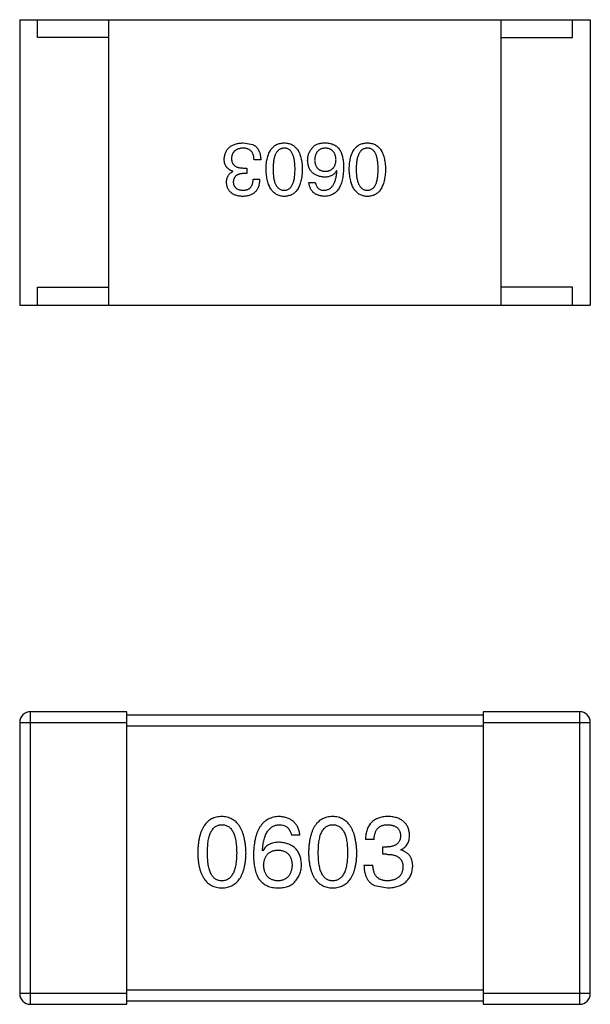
# Model space of a CAD drawing. Header units: inches. Extents: x -100 to 126, y -58 to 58.
# Tile 21 of 118: x 78.7 to 80.3, y -27.4 to -24.64. Entities that reach past the tile are written whole.
import ezdxf

# ---------------------------------------------------------------- set-up
doc = ezdxf.new("R2010")
doc.units = ezdxf.units.IN
doc.header["$LTSCALE"] = 1.21
doc.header["$MEASUREMENT"] = 0
doc.layers.get('0').update_dxf_attribs({"linetype": 'CONTINUOUS'})

msp = doc.modelspace()

# ---------------------------------------------------------------- linework, layer by layer
at = {"color": 7, "linetype": 'Continuous'}
for p, q in [((78.6989, -24.6393), (80.2989, -24.6393)), ((78.6989, -24.6393), (78.6989, -25.4393)), ((78.7489, -24.6893), (78.7489, -24.6393)), ((78.9489, -25.4393), (78.9489, -24.6393)), ((80.0489, -25.4393), (80.0489, -24.6393)), ((80.2489, -24.6893), (80.2489, -24.6393)), ((80.2989, -24.6393), (80.2989, -25.4393)), ((78.9489, -24.6893), (78.7489, -24.6893)), ((80.0489, -24.6893), (80.2489, -24.6893)), ((79.3258, -24.9845), (79.3528, -24.9894)), ((79.3749, -25.0321), (79.3561, -25.0321)), ((79.2971, -25.0648), (79.2971, -25.064)), ((79.3356, -25.0706), (79.3258, -25.0706)), ((79.3266, -25.055), (79.3356, -25.055)), ((79.3356, -25.055), (79.3356, -25.0706)), ((79.5884, -25.0632), (79.5876, -25.0624)), ((79.3536, -25.0862), (79.3717, -25.0862)), ((79.5097, -25.0952), (79.5278, -25.0952)), ((78.7489, -25.3893), (78.9489, -25.3893)), ((78.7489, -25.4393), (78.7489, -25.3893)), ((80.2489, -25.3893), (80.0489, -25.3893)), ((80.2489, -25.4393), (80.2489, -25.3893)), ((78.6989, -25.4393), (80.2989, -25.4393)), ((78.9991, -26.5785), (78.7291, -26.5785)), ((78.7291, -27.3985), (78.7291, -26.5785)), ((78.9991, -27.3985), (78.9991, -26.5785)), ((79.9991, -26.5885), (78.9991, -26.5885)), ((80.2691, -26.5785), (79.9991, -26.5785)), ((79.9991, -26.5785), (79.9991, -27.3985)), ((80.2691, -26.5785), (80.2691, -27.3985)), ((78.6991, -26.6085), (78.9991, -26.6085)), ((78.6991, -26.6085), (78.6991, -27.3685)), ((78.9991, -26.6185), (79.9991, -26.6185)), ((79.9991, -26.6085), (80.2991, -26.6085)), ((80.2991, -27.3685), (80.2991, -26.6085)), ((79.4847, -26.9247), (79.4607, -26.9247)), ((79.6928, -26.9367), (79.6688, -26.9367)), ((79.3809, -26.9684), (79.3798, -26.9673)), ((79.7169, -26.9575), (79.73, -26.9575)), ((79.7169, -26.9782), (79.7169, -26.9575)), ((79.7289, -26.9782), (79.7169, -26.9782)), ((79.7682, -26.9651), (79.7682, -26.9662)), ((79.6644, -27.0088), (79.6896, -27.0088)), ((79.6939, -27.0657), (79.73, -27.0722)), ((78.9991, -27.3685), (78.6991, -27.3685)), ((79.9991, -27.3585), (78.9991, -27.3585)), ((80.2991, -27.3685), (79.9991, -27.3685)), ((78.9991, -27.3885), (79.9991, -27.3885)), ((78.7291, -27.3985), (78.9991, -27.3985)), ((79.9991, -27.3985), (80.2691, -27.3985))]:
    msp.add_line(p, q, dxfattribs=at)
for centre, start, end in [((78.7291, -26.6085), 89.9999, 179.9999), ((80.2691, -26.6085), 359.9999, 89.9999), ((78.7291, -27.3685), 179.9999, 269.9999), ((80.2691, -27.3685), 269.9999, 359.9999)]:
    msp.add_arc(centre, 0.03, start, end, dxfattribs=at)
for points, knots in [([(79.2725, -25.0304), (79.2726, -25.0286), (79.2729, -25.0251), (79.2738, -25.0201), (79.275, -25.0154), (79.2766, -25.011), (79.2786, -25.0069), (79.2811, -25.0032), (79.2838, -24.9998), (79.287, -24.9967), (79.2905, -24.994), (79.2945, -24.9917), (79.2988, -24.9896), (79.3034, -24.9879), (79.3085, -24.9866), (79.3139, -24.9855), (79.3197, -24.9848), (79.3237, -24.9846), (79.3258, -24.9845)], [0, 0, 0, 0, 0.068236, 0.132937, 0.194125, 0.253174, 0.310181, 0.365986, 0.421096, 0.476216, 0.532352, 0.590232, 0.649824, 0.71274, 0.778406, 0.848058, 0.921922, 1, 1, 1, 1]), ([(79.3528, -24.9894), (79.3537, -24.9899), (79.3554, -24.9907), (79.3578, -24.9922), (79.3601, -24.9939), (79.3622, -24.9958), (79.3642, -24.9978), (79.366, -25), (79.3676, -25.0024), (79.369, -25.005), (79.3703, -25.0078), (79.3715, -25.0107), (79.3725, -25.0138), (79.3733, -25.0171), (79.3739, -25.0206), (79.3745, -25.0243), (79.3748, -25.0281), (79.3749, -25.0307), (79.3749, -25.0321)], [0, 0, 0, 0, 0.056906, 0.113264, 0.168825, 0.223843, 0.279195, 0.335267, 0.392098, 0.450414, 0.51054, 0.572219, 0.636652, 0.703156, 0.773102, 0.845505, 0.921063, 1, 1, 1, 1]), ([(79.3899, -25.0583), (79.39, -25.0553), (79.3902, -25.0496), (79.3909, -25.0413), (79.392, -25.0336), (79.3936, -25.0264), (79.3954, -25.0198), (79.3977, -25.0138), (79.4003, -25.0083), (79.4033, -25.0034), (79.4066, -24.999), (79.4104, -24.9952), (79.4145, -24.992), (79.419, -24.9893), (79.4239, -24.9873), (79.4292, -24.9857), (79.4348, -24.9848), (79.4387, -24.9846), (79.4407, -24.9845)], [0, 0, 0, 0, 0.08769, 0.170218, 0.24749, 0.319818, 0.387758, 0.451391, 0.511445, 0.568185, 0.622681, 0.67526, 0.726746, 0.778428, 0.830764, 0.884397, 0.940866, 1, 1, 1, 1]), ([(79.4407, -24.9845), (79.4427, -24.9846), (79.4466, -24.9848), (79.4522, -24.9857), (79.4574, -24.9873), (79.4623, -24.9893), (79.4669, -24.992), (79.471, -24.9952), (79.4748, -24.999), (79.4781, -25.0034), (79.4811, -25.0083), (79.4837, -25.0138), (79.486, -25.0198), (79.4878, -25.0264), (79.4893, -25.0336), (79.4904, -25.0413), (79.4912, -25.0496), (79.4914, -25.0553), (79.4915, -25.0583)], [0, 0, 0, 0, 0.059135, 0.115606, 0.169241, 0.221578, 0.273261, 0.324749, 0.377329, 0.431642, 0.488541, 0.548597, 0.612232, 0.680174, 0.752504, 0.829777, 0.912307, 1, 1, 1, 1]), ([(79.5064, -25.0337), (79.5065, -25.0319), (79.5066, -25.0285), (79.5073, -25.0234), (79.5084, -25.0185), (79.51, -25.0138), (79.5122, -25.0092), (79.5147, -25.0049), (79.5177, -25.0007), (79.52, -24.9981), (79.5212, -24.9968)], [0, 0, 0, 0, 0.12904, 0.253809, 0.377066, 0.499122, 0.621469, 0.744665, 0.870607, 1, 1, 1, 1]), ([(79.5212, -24.9968), (79.5221, -24.9958), (79.524, -24.9936), (79.5275, -24.991), (79.5314, -24.9888), (79.5358, -24.9871), (79.5407, -24.9857), (79.5461, -24.9849), (79.5519, -24.9844), (79.556, -24.9845), (79.5581, -24.9845)], [0, 0, 0, 0, 0.105033, 0.21147, 0.321511, 0.438526, 0.563605, 0.698055, 0.843218, 1, 1, 1, 1]), ([(79.5581, -24.9845), (79.5601, -24.9846), (79.5642, -24.9849), (79.57, -24.986), (79.5754, -24.9875), (79.5805, -24.9898), (79.5851, -24.9925), (79.5894, -24.9958), (79.5933, -24.9997), (79.5955, -25.0027), (79.5966, -25.0042)], [0, 0, 0, 0, 0.137449, 0.267856, 0.393219, 0.514735, 0.63397, 0.753734, 0.874967, 1, 1, 1, 1]), ([(79.623, -25.0583), (79.6231, -25.0553), (79.6233, -25.0496), (79.6241, -25.0413), (79.6252, -25.0336), (79.6267, -25.0264), (79.6286, -25.0198), (79.6308, -25.0138), (79.6334, -25.0083), (79.6364, -25.0034), (79.6398, -24.999), (79.6435, -24.9952), (79.6477, -24.992), (79.6522, -24.9893), (79.6571, -24.9873), (79.6623, -24.9857), (79.668, -24.9848), (79.6719, -24.9846), (79.6738, -24.9845)], [0, 0, 0, 0, 0.08769, 0.170218, 0.24749, 0.319818, 0.387758, 0.451391, 0.511445, 0.568185, 0.622681, 0.67526, 0.726746, 0.778428, 0.830764, 0.884397, 0.940866, 1, 1, 1, 1]), ([(79.6738, -24.9845), (79.6758, -24.9846), (79.6797, -24.9848), (79.6853, -24.9857), (79.6906, -24.9873), (79.6955, -24.9893), (79.7, -24.992), (79.7042, -24.9952), (79.7079, -24.999), (79.7112, -25.0034), (79.7143, -25.0083), (79.7169, -25.0138), (79.7191, -25.0198), (79.721, -25.0264), (79.7225, -25.0336), (79.7236, -25.0413), (79.7244, -25.0496), (79.7246, -25.0553), (79.7247, -25.0583)], [0, 0, 0, 0, 0.059135, 0.115606, 0.169241, 0.221578, 0.273261, 0.324749, 0.377329, 0.431642, 0.488541, 0.548597, 0.612232, 0.680174, 0.752504, 0.829777, 0.912307, 1, 1, 1, 1]), ([(79.3249, -24.9993), (79.3237, -24.9994), (79.3213, -24.9995), (79.3179, -25), (79.3146, -25.0007), (79.3116, -25.0016), (79.3088, -25.0027), (79.3062, -25.004), (79.3039, -25.0055), (79.3017, -25.0072), (79.2999, -25.0091), (79.2982, -25.0112), (79.2967, -25.0135), (79.2955, -25.016), (79.2945, -25.0187), (79.2938, -25.0216), (79.2932, -25.0247), (79.2931, -25.0269), (79.293, -25.028)], [0, 0, 0, 0, 0.076694, 0.149502, 0.218019, 0.283183, 0.345589, 0.405199, 0.462852, 0.519478, 0.575313, 0.630559, 0.687006, 0.744638, 0.804006, 0.866059, 0.931486, 1, 1, 1, 1]), ([(79.3561, -25.0321), (79.356, -25.0307), (79.3559, -25.0282), (79.3555, -25.0244), (79.3548, -25.021), (79.3539, -25.0178), (79.3528, -25.0148), (79.3514, -25.0121), (79.3498, -25.0096), (79.3479, -25.0074), (79.3459, -25.0055), (79.3436, -25.0038), (79.341, -25.0024), (79.3382, -25.0013), (79.3352, -25.0004), (79.332, -24.9997), (79.3285, -24.9993), (79.3262, -24.9993), (79.3249, -24.9993)], [0, 0, 0, 0, 0.07723, 0.149593, 0.217944, 0.282232, 0.34411, 0.402297, 0.458791, 0.513966, 0.568538, 0.623291, 0.679957, 0.737243, 0.798142, 0.86118, 0.928728, 1, 1, 1, 1]), ([(79.4407, -24.9993), (79.4394, -24.9994), (79.437, -24.9995), (79.4334, -25.0003), (79.4301, -25.0015), (79.427, -25.0032), (79.4242, -25.0053), (79.4216, -25.0079), (79.4193, -25.011), (79.4172, -25.0145), (79.4154, -25.0184), (79.4138, -25.0228), (79.4125, -25.0276), (79.4114, -25.0329), (79.4106, -25.0386), (79.41, -25.0448), (79.4096, -25.0514), (79.4096, -25.0559), (79.4095, -25.0583)], [0, 0, 0, 0, 0.050879, 0.099377, 0.146973, 0.193618, 0.240619, 0.289461, 0.34047, 0.395283, 0.453059, 0.515633, 0.582666, 0.655287, 0.732971, 0.815933, 0.905166, 1, 1, 1, 1]), ([(79.471, -25.0583), (79.471, -25.0559), (79.471, -25.0513), (79.4706, -25.0446), (79.47, -25.0384), (79.4692, -25.0326), (79.4681, -25.0273), (79.4669, -25.0224), (79.4653, -25.018), (79.4635, -25.0141), (79.4615, -25.0106), (79.4593, -25.0076), (79.4568, -25.005), (79.454, -25.0029), (79.451, -25.0012), (79.4478, -25.0001), (79.4443, -24.9994), (79.4419, -24.9993), (79.4407, -24.9993)], [0, 0, 0, 0, 0.096457, 0.187288, 0.27178, 0.350132, 0.423455, 0.491343, 0.554037, 0.612253, 0.666313, 0.717038, 0.764921, 0.811214, 0.856775, 0.902988, 0.950234, 1, 1, 1, 1]), ([(79.5548, -24.9993), (79.5537, -24.9994), (79.5516, -24.9996), (79.5485, -25.0001), (79.5456, -25.0009), (79.5429, -25.0019), (79.5404, -25.0032), (79.5381, -25.0047), (79.536, -25.0065), (79.5341, -25.0085), (79.5323, -25.0107), (79.5309, -25.0132), (79.5295, -25.0159), (79.5285, -25.0188), (79.5276, -25.022), (79.5269, -25.0254), (79.5264, -25.0291), (79.5262, -25.0316), (79.5261, -25.0329)], [0, 0, 0, 0, 0.066682, 0.130303, 0.190802, 0.248749, 0.30534, 0.361219, 0.415721, 0.471765, 0.528279, 0.586428, 0.64659, 0.710143, 0.776461, 0.846692, 0.921137, 1, 1, 1, 1]), ([(79.586, -25.0321), (79.5859, -25.0308), (79.5857, -25.0282), (79.5852, -25.0246), (79.5844, -25.0212), (79.5835, -25.0181), (79.5823, -25.0151), (79.5808, -25.0125), (79.5793, -25.01), (79.5774, -25.0079), (79.5753, -25.0059), (79.573, -25.0042), (79.5705, -25.0028), (79.5678, -25.0016), (79.5649, -25.0006), (79.5617, -24.9999), (79.5583, -24.9994), (79.556, -24.9993), (79.5548, -24.9993)], [0, 0, 0, 0, 0.076467, 0.148148, 0.216496, 0.280559, 0.342274, 0.401168, 0.458322, 0.514073, 0.569257, 0.62465, 0.68124, 0.739113, 0.799947, 0.862804, 0.929597, 1, 1, 1, 1]), ([(79.5966, -25.0042), (79.5975, -25.0058), (79.5992, -25.009), (79.6014, -25.0142), (79.6032, -25.0199), (79.6047, -25.026), (79.6059, -25.0326), (79.6067, -25.0397), (79.6072, -25.0472), (79.6072, -25.0524), (79.6073, -25.055)], [0, 0, 0, 0, 0.101889, 0.209155, 0.322694, 0.442863, 0.569758, 0.70479, 0.848502, 1, 1, 1, 1]), ([(79.6738, -24.9993), (79.6726, -24.9994), (79.6701, -24.9995), (79.6666, -25.0003), (79.6632, -25.0015), (79.6602, -25.0032), (79.6573, -25.0053), (79.6548, -25.0079), (79.6524, -25.011), (79.6504, -25.0145), (79.6485, -25.0184), (79.647, -25.0228), (79.6456, -25.0276), (79.6446, -25.0329), (79.6437, -25.0386), (79.6431, -25.0448), (79.6428, -25.0514), (79.6427, -25.0559), (79.6427, -25.0583)], [0, 0, 0, 0, 0.050879, 0.099377, 0.146973, 0.193618, 0.240619, 0.289461, 0.34047, 0.395283, 0.453059, 0.515633, 0.582666, 0.655287, 0.732971, 0.815933, 0.905166, 1, 1, 1, 1]), ([(79.7042, -25.0583), (79.7041, -25.0559), (79.7041, -25.0513), (79.7037, -25.0446), (79.7032, -25.0384), (79.7024, -25.0326), (79.7013, -25.0273), (79.7, -25.0224), (79.6985, -25.018), (79.6967, -25.0141), (79.6947, -25.0106), (79.6924, -25.0076), (79.6899, -25.005), (79.6872, -25.0029), (79.6842, -25.0012), (79.6809, -25.0001), (79.6775, -24.9994), (79.6751, -24.9993), (79.6738, -24.9993)], [0, 0, 0, 0, 0.096457, 0.187288, 0.27178, 0.350132, 0.423455, 0.491343, 0.554037, 0.612253, 0.666313, 0.717038, 0.764921, 0.811214, 0.856775, 0.902988, 0.950234, 1, 1, 1, 1]), ([(79.2971, -25.064), (79.2961, -25.0637), (79.2941, -25.0631), (79.2913, -25.062), (79.2887, -25.0606), (79.2863, -25.0592), (79.2841, -25.0576), (79.2821, -25.0559), (79.2802, -25.054), (79.2786, -25.052), (79.2772, -25.0498), (79.2759, -25.0474), (79.2748, -25.045), (79.274, -25.0423), (79.2733, -25.0396), (79.2729, -25.0366), (79.2725, -25.0336), (79.2725, -25.0315), (79.2725, -25.0304)], [0, 0, 0, 0, 0.069445, 0.136039, 0.200011, 0.261745, 0.322328, 0.381403, 0.438864, 0.496655, 0.554398, 0.612391, 0.672266, 0.733005, 0.79604, 0.861293, 0.928785, 1, 1, 1, 1]), ([(79.293, -25.028), (79.293, -25.0291), (79.293, -25.0312), (79.2934, -25.0343), (79.2941, -25.0371), (79.295, -25.0398), (79.2962, -25.0422), (79.2977, -25.0445), (79.2994, -25.0465), (79.3014, -25.0483), (79.3036, -25.0499), (79.3061, -25.0513), (79.3089, -25.0524), (79.3119, -25.0534), (79.3152, -25.0541), (79.3188, -25.0546), (79.3226, -25.055), (79.3252, -25.055), (79.3266, -25.055)], [0, 0, 0, 0, 0.066518, 0.129194, 0.188613, 0.245254, 0.300032, 0.353805, 0.407079, 0.461108, 0.516272, 0.574141, 0.634837, 0.699275, 0.767504, 0.840272, 0.917505, 1, 1, 1, 1]), ([(79.5532, -25.0804), (79.5513, -25.0803), (79.5478, -25.0799), (79.5426, -25.079), (79.5378, -25.0779), (79.5334, -25.0763), (79.5293, -25.0745), (79.5254, -25.0724), (79.522, -25.0699), (79.5189, -25.0672), (79.5161, -25.0641), (79.5137, -25.0606), (79.5116, -25.0569), (79.5099, -25.0529), (79.5085, -25.0485), (79.5075, -25.0439), (79.5067, -25.0389), (79.5065, -25.0355), (79.5064, -25.0337)], [0, 0, 0, 0, 0.074228, 0.144548, 0.211288, 0.274576, 0.335162, 0.393915, 0.450599, 0.506657, 0.562409, 0.618617, 0.676096, 0.735061, 0.79654, 0.860906, 0.928473, 1, 1, 1, 1]), ([(79.5261, -25.0329), (79.5262, -25.0341), (79.5264, -25.0365), (79.5269, -25.0399), (79.5276, -25.0432), (79.5285, -25.0462), (79.5297, -25.0489), (79.531, -25.0515), (79.5325, -25.0538), (79.5343, -25.0559), (79.5362, -25.0577), (79.5384, -25.0593), (79.5408, -25.0607), (79.5433, -25.0618), (79.5461, -25.0628), (79.5491, -25.0634), (79.5523, -25.0639), (79.5545, -25.064), (79.5556, -25.064)], [0, 0, 0, 0, 0.076288, 0.14871, 0.216387, 0.281386, 0.342528, 0.402111, 0.4591, 0.514852, 0.569974, 0.625644, 0.682226, 0.740156, 0.800362, 0.863471, 0.930116, 1, 1, 1, 1]), ([(79.5556, -25.064), (79.5568, -25.064), (79.5591, -25.0639), (79.5623, -25.0634), (79.5654, -25.0627), (79.5683, -25.0618), (79.5709, -25.0606), (79.5733, -25.0592), (79.5756, -25.0575), (79.5776, -25.0556), (79.5794, -25.0535), (79.581, -25.0512), (79.5823, -25.0486), (79.5835, -25.0457), (79.5844, -25.0426), (79.5852, -25.0393), (79.5857, -25.0358), (79.5859, -25.0333), (79.586, -25.0321)], [0, 0, 0, 0, 0.070453, 0.136523, 0.199866, 0.260392, 0.318446, 0.374657, 0.430182, 0.485556, 0.541071, 0.598396, 0.657208, 0.718642, 0.783247, 0.851631, 0.923928, 1, 1, 1, 1]), ([(79.279, -25.096), (79.2791, -25.0942), (79.2792, -25.0906), (79.28, -25.0855), (79.2815, -25.0809), (79.2834, -25.0767), (79.286, -25.073), (79.2891, -25.0697), (79.2928, -25.067), (79.2956, -25.0656), (79.2971, -25.0648)], [0, 0, 0, 0, 0.143686, 0.277942, 0.40333, 0.521785, 0.638573, 0.755208, 0.874773, 1, 1, 1, 1]), ([(79.3258, -25.0706), (79.3247, -25.0706), (79.3225, -25.0707), (79.3195, -25.0711), (79.3166, -25.0716), (79.3139, -25.0723), (79.3114, -25.0732), (79.3092, -25.0743), (79.3071, -25.0755), (79.3052, -25.0769), (79.3036, -25.0785), (79.3022, -25.0803), (79.3009, -25.0822), (79.2999, -25.0843), (79.299, -25.0865), (79.2984, -25.089), (79.2981, -25.0916), (79.2979, -25.0934), (79.2979, -25.0944)], [0, 0, 0, 0, 0.079415, 0.154091, 0.22508, 0.29186, 0.355026, 0.415127, 0.472418, 0.528511, 0.583551, 0.638361, 0.693547, 0.750023, 0.807857, 0.868401, 0.932259, 1, 1, 1, 1]), ([(79.4407, -25.1345), (79.4387, -25.1344), (79.4349, -25.1342), (79.4294, -25.1331), (79.4242, -25.1314), (79.4193, -25.1293), (79.4149, -25.1265), (79.4108, -25.1231), (79.407, -25.1191), (79.4037, -25.1146), (79.4007, -25.1095), (79.398, -25.1039), (79.3958, -25.0977), (79.3939, -25.0909), (79.3923, -25.0835), (79.3911, -25.0756), (79.3903, -25.0672), (79.39, -25.0613), (79.3899, -25.0583)], [0, 0, 0, 0, 0.057415, 0.112361, 0.16496, 0.216437, 0.267441, 0.318839, 0.371478, 0.426325, 0.483626, 0.544235, 0.608673, 0.677374, 0.750405, 0.828394, 0.911525, 1, 1, 1, 1]), ([(79.4095, -25.0583), (79.4096, -25.0607), (79.4096, -25.0653), (79.41, -25.072), (79.4106, -25.0782), (79.4114, -25.084), (79.4125, -25.0893), (79.4138, -25.0942), (79.4154, -25.0986), (79.4172, -25.1025), (79.4193, -25.106), (79.4216, -25.109), (79.4242, -25.1116), (79.427, -25.1137), (79.4301, -25.1153), (79.4334, -25.1165), (79.437, -25.1172), (79.4394, -25.1173), (79.4407, -25.1173)], [0, 0, 0, 0, 0.095719, 0.185854, 0.269738, 0.347952, 0.420315, 0.487894, 0.550245, 0.608186, 0.662454, 0.713283, 0.761375, 0.808209, 0.854301, 0.901312, 0.949396, 1, 1, 1, 1]), ([(79.4407, -25.1173), (79.4419, -25.1173), (79.4443, -25.1172), (79.4478, -25.1165), (79.451, -25.1153), (79.454, -25.1137), (79.4568, -25.1116), (79.4593, -25.109), (79.4615, -25.106), (79.4635, -25.1025), (79.4653, -25.0986), (79.4669, -25.0942), (79.4681, -25.0893), (79.4692, -25.084), (79.47, -25.0782), (79.4706, -25.072), (79.471, -25.0653), (79.471, -25.0607), (79.471, -25.0583)], [0, 0, 0, 0, 0.049764, 0.097007, 0.143217, 0.188577, 0.235116, 0.282997, 0.333719, 0.387776, 0.445989, 0.508679, 0.576563, 0.649481, 0.728235, 0.812722, 0.903548, 1, 1, 1, 1]), ([(79.4915, -25.0583), (79.4914, -25.0613), (79.4912, -25.0672), (79.4904, -25.0758), (79.4893, -25.0838), (79.4878, -25.0912), (79.486, -25.098), (79.4837, -25.1043), (79.4811, -25.1099), (79.4781, -25.115), (79.4748, -25.1196), (79.471, -25.1235), (79.4669, -25.1268), (79.4624, -25.1296), (79.4574, -25.1317), (79.4522, -25.1333), (79.4466, -25.1343), (79.4427, -25.1344), (79.4407, -25.1345)], [0, 0, 0, 0, 0.088823, 0.172287, 0.250296, 0.323438, 0.392244, 0.456221, 0.516635, 0.573871, 0.628, 0.680335, 0.731489, 0.782557, 0.834044, 0.886738, 0.942089, 1, 1, 1, 1]), ([(79.6073, -25.055), (79.6072, -25.0582), (79.607, -25.0643), (79.6061, -25.0731), (79.605, -25.0814), (79.6034, -25.089), (79.6014, -25.0961), (79.599, -25.1026), (79.5962, -25.1085), (79.593, -25.1138), (79.5895, -25.1185), (79.5855, -25.1226), (79.5811, -25.1262), (79.5763, -25.129), (79.571, -25.1313), (79.5654, -25.133), (79.5594, -25.1341), (79.5553, -25.1344), (79.5532, -25.1345)], [0, 0, 0, 0, 0.087517, 0.169686, 0.246944, 0.319347, 0.387088, 0.450961, 0.511075, 0.567974, 0.622351, 0.675039, 0.726853, 0.778688, 0.83093, 0.884738, 0.941043, 1, 1, 1, 1]), ([(79.5876, -25.0624), (79.5867, -25.0638), (79.585, -25.0666), (79.5819, -25.0704), (79.5782, -25.0735), (79.5741, -25.0761), (79.5695, -25.078), (79.5645, -25.0794), (79.559, -25.0803), (79.5551, -25.0804), (79.5532, -25.0804)], [0, 0, 0, 0, 0.122276, 0.239997, 0.35611, 0.473903, 0.59404, 0.720428, 0.855383, 1, 1, 1, 1]), ([(79.5532, -25.1173), (79.5545, -25.1172), (79.557, -25.117), (79.5607, -25.1161), (79.5642, -25.115), (79.5674, -25.1133), (79.5704, -25.1114), (79.5732, -25.109), (79.5757, -25.1061), (79.5781, -25.103), (79.5802, -25.0994), (79.582, -25.0954), (79.5836, -25.091), (79.5851, -25.0862), (79.5862, -25.081), (79.5872, -25.0754), (79.588, -25.0694), (79.5883, -25.0653), (79.5884, -25.0632)], [0, 0, 0, 0, 0.054741, 0.107075, 0.158339, 0.208382, 0.258772, 0.310045, 0.362765, 0.417822, 0.475982, 0.537466, 0.602901, 0.673037, 0.747247, 0.826291, 0.910782, 1, 1, 1, 1]), ([(79.6738, -25.1345), (79.6719, -25.1344), (79.6681, -25.1342), (79.6625, -25.1331), (79.6573, -25.1314), (79.6525, -25.1293), (79.648, -25.1265), (79.6439, -25.1231), (79.6402, -25.1191), (79.6368, -25.1146), (79.6338, -25.1095), (79.6312, -25.1039), (79.6289, -25.0977), (79.627, -25.0909), (79.6255, -25.0835), (79.6243, -25.0756), (79.6234, -25.0672), (79.6232, -25.0613), (79.623, -25.0583)], [0, 0, 0, 0, 0.057415, 0.112361, 0.16496, 0.216437, 0.267441, 0.318839, 0.371478, 0.426325, 0.483626, 0.544235, 0.608673, 0.677374, 0.750405, 0.828394, 0.911525, 1, 1, 1, 1]), ([(79.6427, -25.0583), (79.6427, -25.0607), (79.6428, -25.0653), (79.6431, -25.072), (79.6437, -25.0782), (79.6446, -25.084), (79.6457, -25.0893), (79.647, -25.0942), (79.6485, -25.0986), (79.6504, -25.1025), (79.6525, -25.106), (79.6548, -25.109), (79.6573, -25.1116), (79.6601, -25.1137), (79.6632, -25.1153), (79.6666, -25.1165), (79.6701, -25.1172), (79.6726, -25.1173), (79.6738, -25.1173)], [0, 0, 0, 0, 0.095719, 0.185854, 0.269738, 0.347952, 0.420315, 0.487894, 0.550245, 0.608186, 0.662454, 0.713283, 0.761375, 0.808209, 0.854301, 0.901312, 0.949396, 1, 1, 1, 1]), ([(79.6738, -25.1173), (79.6751, -25.1173), (79.6775, -25.1172), (79.6809, -25.1165), (79.6842, -25.1153), (79.6872, -25.1137), (79.6899, -25.1116), (79.6924, -25.109), (79.6947, -25.106), (79.6967, -25.1025), (79.6985, -25.0986), (79.7, -25.0942), (79.7013, -25.0893), (79.7024, -25.084), (79.7032, -25.0782), (79.7037, -25.072), (79.7041, -25.0653), (79.7041, -25.0607), (79.7042, -25.0583)], [0, 0, 0, 0, 0.049764, 0.097007, 0.143217, 0.188577, 0.235116, 0.282997, 0.333719, 0.387776, 0.445989, 0.508679, 0.576563, 0.649481, 0.728235, 0.812722, 0.903548, 1, 1, 1, 1]), ([(79.7247, -25.0583), (79.7246, -25.0613), (79.7244, -25.0672), (79.7236, -25.0758), (79.7225, -25.0838), (79.721, -25.0912), (79.7191, -25.098), (79.7169, -25.1043), (79.7143, -25.1099), (79.7113, -25.115), (79.7079, -25.1196), (79.7042, -25.1235), (79.7, -25.1268), (79.6955, -25.1296), (79.6906, -25.1317), (79.6853, -25.1333), (79.6797, -25.1343), (79.6758, -25.1344), (79.6738, -25.1345)], [0, 0, 0, 0, 0.088823, 0.172287, 0.250296, 0.323438, 0.392244, 0.456221, 0.516635, 0.573871, 0.628, 0.680335, 0.731489, 0.782557, 0.834044, 0.886738, 0.942089, 1, 1, 1, 1]), ([(79.3241, -25.1345), (79.3224, -25.1344), (79.319, -25.1343), (79.3142, -25.1336), (79.3096, -25.1328), (79.3054, -25.1315), (79.3014, -25.1301), (79.2978, -25.1284), (79.2945, -25.1264), (79.2915, -25.1241), (79.2888, -25.1216), (79.2865, -25.1187), (79.2844, -25.1156), (79.2827, -25.1122), (79.2813, -25.1086), (79.2802, -25.1046), (79.2794, -25.1004), (79.2792, -25.0975), (79.279, -25.096)], [0, 0, 0, 0, 0.077845, 0.151584, 0.221397, 0.287366, 0.350104, 0.410398, 0.467998, 0.524388, 0.579979, 0.635152, 0.690917, 0.747936, 0.806661, 0.867861, 0.932479, 1, 1, 1, 1]), ([(79.2979, -25.0944), (79.298, -25.0952), (79.2981, -25.097), (79.2986, -25.0995), (79.2993, -25.1019), (79.3001, -25.1041), (79.3012, -25.1061), (79.3024, -25.108), (79.3038, -25.1097), (79.3055, -25.1112), (79.3072, -25.1126), (79.3092, -25.1137), (79.3114, -25.1148), (79.3137, -25.1156), (79.3163, -25.1163), (79.319, -25.1168), (79.3219, -25.1172), (79.3239, -25.1173), (79.3249, -25.1173)], [0, 0, 0, 0, 0.067655, 0.132224, 0.194132, 0.253145, 0.309858, 0.366002, 0.421361, 0.47702, 0.532632, 0.590536, 0.65067, 0.713258, 0.779588, 0.848803, 0.921949, 1, 1, 1, 1]), ([(79.3717, -25.0862), (79.3716, -25.0881), (79.3715, -25.0918), (79.3708, -25.0972), (79.3698, -25.1023), (79.3685, -25.107), (79.3667, -25.1113), (79.3647, -25.1152), (79.3622, -25.1189), (79.3594, -25.1221), (79.3563, -25.1249), (79.3527, -25.1274), (79.3488, -25.1295), (79.3446, -25.1313), (79.34, -25.1327), (79.335, -25.1336), (79.3297, -25.1343), (79.326, -25.1345), (79.3241, -25.1345)], [0, 0, 0, 0, 0.074804, 0.144899, 0.211458, 0.274554, 0.334363, 0.392059, 0.448123, 0.503024, 0.558154, 0.613471, 0.670844, 0.729926, 0.792003, 0.857405, 0.926768, 1, 1, 1, 1]), ([(79.3249, -25.1173), (79.3261, -25.1173), (79.3283, -25.1172), (79.3314, -25.1169), (79.3344, -25.1163), (79.3372, -25.1154), (79.3397, -25.1143), (79.342, -25.113), (79.3442, -25.1114), (79.3461, -25.1095), (79.3478, -25.1075), (79.3492, -25.1051), (79.3505, -25.1026), (79.3516, -25.0998), (79.3525, -25.0967), (79.353, -25.0934), (79.3535, -25.0899), (79.3536, -25.0874), (79.3536, -25.0862)], [0, 0, 0, 0, 0.069877, 0.136363, 0.198671, 0.257968, 0.315462, 0.370709, 0.425568, 0.479847, 0.535753, 0.592303, 0.651386, 0.713311, 0.778642, 0.84836, 0.921866, 1, 1, 1, 1]), ([(79.5532, -25.1345), (79.5516, -25.1344), (79.5485, -25.1341), (79.544, -25.1334), (79.5397, -25.1325), (79.5357, -25.1312), (79.532, -25.1297), (79.5286, -25.1279), (79.5255, -25.1258), (79.5226, -25.1235), (79.52, -25.1209), (79.5177, -25.118), (79.5157, -25.1149), (79.5139, -25.1115), (79.5124, -25.1078), (79.5112, -25.1038), (79.5103, -25.0996), (79.5099, -25.0967), (79.5097, -25.0952)], [0, 0, 0, 0, 0.073784, 0.144317, 0.211047, 0.274818, 0.336501, 0.395724, 0.453465, 0.510016, 0.566585, 0.622844, 0.680328, 0.739335, 0.800408, 0.863904, 0.93053, 1, 1, 1, 1]), ([(79.5278, -25.0952), (79.5281, -25.0969), (79.5289, -25.1002), (79.5307, -25.1048), (79.5331, -25.1087), (79.536, -25.1119), (79.5396, -25.1143), (79.5436, -25.1161), (79.5482, -25.1172), (79.5515, -25.1173), (79.5532, -25.1173)], [0, 0, 0, 0, 0.1439, 0.274233, 0.394478, 0.509388, 0.621911, 0.738504, 0.863414, 1, 1, 1, 1]), ([(79.2659, -26.8722), (79.2632, -26.8723), (79.258, -26.8726), (79.2505, -26.8739), (79.2435, -26.876), (79.237, -26.8788), (79.231, -26.8825), (79.2255, -26.887), (79.2204, -26.8922), (79.216, -26.8982), (79.212, -26.905), (79.2085, -26.9126), (79.2055, -26.9209), (79.203, -26.93), (79.201, -26.9398), (79.1995, -26.9505), (79.1985, -26.9619), (79.1982, -26.9698), (79.1981, -26.9739)], [0, 0, 0, 0, 0.057911, 0.113262, 0.165956, 0.217443, 0.268511, 0.319665, 0.372, 0.426129, 0.483365, 0.543779, 0.607756, 0.676562, 0.749704, 0.827713, 0.911177, 1, 1, 1, 1]), ([(79.3336, -26.9739), (79.3335, -26.9698), (79.3331, -26.962), (79.332, -26.9507), (79.3304, -26.9402), (79.3283, -26.9304), (79.3258, -26.9213), (79.3228, -26.913), (79.3192, -26.9055), (79.3152, -26.8987), (79.3107, -26.8927), (79.3058, -26.8874), (79.3003, -26.8829), (79.2943, -26.8792), (79.2879, -26.8763), (79.281, -26.8741), (79.2736, -26.8727), (79.2685, -26.8724), (79.2659, -26.8722)], [0, 0, 0, 0, 0.088475, 0.171606, 0.249595, 0.322626, 0.391327, 0.455765, 0.516374, 0.573675, 0.628522, 0.681161, 0.732559, 0.783563, 0.83504, 0.887639, 0.942585, 1, 1, 1, 1]), ([(79.4268, -26.8722), (79.4239, -26.8724), (79.4184, -26.8727), (79.4104, -26.8742), (79.4029, -26.8765), (79.396, -26.8795), (79.3896, -26.8834), (79.3837, -26.8881), (79.3783, -26.8935), (79.3736, -26.8998), (79.3693, -26.9069), (79.3656, -26.9148), (79.3624, -26.9234), (79.3598, -26.9328), (79.3577, -26.9431), (79.3562, -26.9541), (79.355, -26.9659), (79.3548, -26.974), (79.3546, -26.9782)], [0, 0, 0, 0, 0.058957, 0.115262, 0.16907, 0.221312, 0.273147, 0.324961, 0.377649, 0.432026, 0.488925, 0.549039, 0.612912, 0.680653, 0.753056, 0.830314, 0.912483, 1, 1, 1, 1]), ([(79.4847, -26.9247), (79.4844, -26.9227), (79.484, -26.9188), (79.4827, -26.9132), (79.4811, -26.9079), (79.4791, -26.903), (79.4768, -26.8984), (79.4741, -26.8942), (79.471, -26.8904), (79.4676, -26.8869), (79.4637, -26.8838), (79.4595, -26.881), (79.455, -26.8786), (79.45, -26.8766), (79.4447, -26.875), (79.4391, -26.8737), (79.433, -26.8727), (79.4289, -26.8724), (79.4268, -26.8722)], [0, 0, 0, 0, 0.06947, 0.136096, 0.199592, 0.260665, 0.319672, 0.377156, 0.433415, 0.489984, 0.546535, 0.604276, 0.663499, 0.725182, 0.788953, 0.855683, 0.926216, 1, 1, 1, 1]), ([(79.5767, -26.8722), (79.5741, -26.8723), (79.5689, -26.8726), (79.5614, -26.8739), (79.5544, -26.876), (79.5479, -26.8788), (79.5418, -26.8825), (79.5363, -26.887), (79.5313, -26.8922), (79.5268, -26.8982), (79.5228, -26.905), (79.5194, -26.9126), (79.5164, -26.9209), (79.5139, -26.93), (79.5119, -26.9398), (79.5104, -26.9505), (79.5094, -26.9619), (79.5091, -26.9698), (79.509, -26.9739)], [0, 0, 0, 0, 0.057911, 0.113262, 0.165956, 0.217443, 0.268511, 0.319665, 0.372, 0.426129, 0.483365, 0.543779, 0.607756, 0.676562, 0.749704, 0.827713, 0.911177, 1, 1, 1, 1]), ([(79.6445, -26.9739), (79.6443, -26.9698), (79.644, -26.962), (79.6428, -26.9507), (79.6412, -26.9402), (79.6392, -26.9304), (79.6367, -26.9213), (79.6336, -26.913), (79.6301, -26.9055), (79.6261, -26.8987), (79.6216, -26.8927), (79.6166, -26.8874), (79.6112, -26.8829), (79.6052, -26.8792), (79.5988, -26.8763), (79.5919, -26.8741), (79.5845, -26.8727), (79.5794, -26.8724), (79.5767, -26.8722)], [0, 0, 0, 0, 0.088475, 0.171606, 0.249595, 0.322626, 0.391327, 0.455765, 0.516374, 0.573675, 0.628522, 0.681161, 0.732559, 0.783563, 0.83504, 0.887639, 0.942585, 1, 1, 1, 1]), ([(79.7322, -26.8722), (79.7297, -26.8723), (79.7248, -26.8724), (79.7177, -26.8734), (79.711, -26.8747), (79.7049, -26.8765), (79.6992, -26.8788), (79.694, -26.8817), (79.6893, -26.885), (79.6851, -26.8888), (79.6813, -26.8931), (79.6781, -26.8979), (79.6754, -26.9032), (79.673, -26.909), (79.6712, -26.9152), (79.6699, -26.9219), (79.669, -26.9292), (79.6689, -26.9341), (79.6688, -26.9367)], [0, 0, 0, 0, 0.073232, 0.142595, 0.207997, 0.270074, 0.329156, 0.386529, 0.441846, 0.496976, 0.551877, 0.607941, 0.665637, 0.725446, 0.788542, 0.855101, 0.925196, 1, 1, 1, 1]), ([(79.7923, -26.9236), (79.7921, -26.9216), (79.7918, -26.9177), (79.7907, -26.9121), (79.7893, -26.9068), (79.7874, -26.9019), (79.7851, -26.8974), (79.7824, -26.8933), (79.7792, -26.8895), (79.7756, -26.8861), (79.7717, -26.883), (79.7672, -26.8804), (79.7624, -26.878), (79.7572, -26.8762), (79.7515, -26.8746), (79.7454, -26.8734), (79.7389, -26.8725), (79.7345, -26.8723), (79.7322, -26.8722)], [0, 0, 0, 0, 0.067521, 0.132139, 0.193339, 0.252064, 0.309083, 0.364848, 0.420021, 0.475612, 0.532002, 0.589602, 0.649896, 0.712634, 0.778603, 0.848416, 0.922155, 1, 1, 1, 1]), ([(79.2254, -26.9739), (79.2255, -26.9707), (79.2255, -26.9645), (79.226, -26.9556), (79.2268, -26.9473), (79.2278, -26.9396), (79.2293, -26.9325), (79.231, -26.926), (79.233, -26.9202), (79.2354, -26.9149), (79.2381, -26.9103), (79.2411, -26.9062), (79.2444, -26.9028), (79.2481, -26.9), (79.2521, -26.8978), (79.2564, -26.8963), (79.261, -26.8954), (79.2642, -26.8952), (79.2659, -26.8952)], [0, 0, 0, 0, 0.096452, 0.187278, 0.271765, 0.350519, 0.423437, 0.491321, 0.554011, 0.612224, 0.666281, 0.717003, 0.764884, 0.811423, 0.856783, 0.902993, 0.950236, 1, 1, 1, 1]), ([(79.2659, -26.8952), (79.2675, -26.8952), (79.2708, -26.8954), (79.2756, -26.8963), (79.28, -26.8978), (79.2841, -26.9), (79.2879, -26.9028), (79.2913, -26.9062), (79.2944, -26.9103), (79.2972, -26.9149), (79.2996, -26.9202), (79.3017, -26.926), (79.3035, -26.9325), (79.3049, -26.9396), (79.306, -26.9473), (79.3068, -26.9556), (79.3073, -26.9645), (79.3074, -26.9707), (79.3074, -26.9739)], [0, 0, 0, 0, 0.050604, 0.098688, 0.145699, 0.191791, 0.238625, 0.286717, 0.337546, 0.391814, 0.449755, 0.512106, 0.579685, 0.652048, 0.730262, 0.814146, 0.904281, 1, 1, 1, 1]), ([(79.3798, -26.9673), (79.38, -26.9645), (79.3804, -26.959), (79.3814, -26.951), (79.3827, -26.9436), (79.3842, -26.9367), (79.3861, -26.9303), (79.3883, -26.9244), (79.3908, -26.9191), (79.3936, -26.9143), (79.3967, -26.9101), (79.4001, -26.9063), (79.4038, -26.9031), (79.4078, -26.9004), (79.4121, -26.8982), (79.4167, -26.8967), (79.4216, -26.8955), (79.425, -26.8953), (79.4268, -26.8952)], [0, 0, 0, 0, 0.089218, 0.173709, 0.252753, 0.326963, 0.397099, 0.462534, 0.524018, 0.582178, 0.637235, 0.689955, 0.741228, 0.791618, 0.841661, 0.892925, 0.945259, 1, 1, 1, 1]), ([(79.4268, -26.8952), (79.429, -26.8952), (79.4334, -26.8954), (79.4395, -26.8968), (79.4449, -26.8991), (79.4496, -26.9024), (79.4535, -26.9067), (79.4567, -26.9118), (79.4592, -26.9179), (79.4601, -26.9223), (79.4607, -26.9247)], [0, 0, 0, 0, 0.136586, 0.261496, 0.378089, 0.490612, 0.605522, 0.725767, 0.8561, 1, 1, 1, 1]), ([(79.5363, -26.9739), (79.5363, -26.9707), (79.5364, -26.9645), (79.5369, -26.9556), (79.5376, -26.9473), (79.5387, -26.9396), (79.5402, -26.9325), (79.5418, -26.926), (79.5439, -26.9202), (79.5463, -26.9149), (79.5489, -26.9103), (79.5519, -26.9062), (79.5553, -26.9028), (79.559, -26.9), (79.563, -26.8978), (79.5673, -26.8963), (79.5719, -26.8954), (79.5751, -26.8952), (79.5767, -26.8952)], [0, 0, 0, 0, 0.096452, 0.187278, 0.271765, 0.350519, 0.423437, 0.491321, 0.554011, 0.612224, 0.666281, 0.717003, 0.764884, 0.811423, 0.856783, 0.902993, 0.950236, 1, 1, 1, 1]), ([(79.5767, -26.8952), (79.5784, -26.8952), (79.5817, -26.8954), (79.5865, -26.8963), (79.5909, -26.8978), (79.595, -26.9), (79.5987, -26.9028), (79.6022, -26.9062), (79.6053, -26.9103), (79.6081, -26.9149), (79.6105, -26.9202), (79.6126, -26.926), (79.6143, -26.9325), (79.6158, -26.9396), (79.6169, -26.9473), (79.6177, -26.9556), (79.6182, -26.9645), (79.6182, -26.9707), (79.6183, -26.9739)], [0, 0, 0, 0, 0.050604, 0.098688, 0.145699, 0.191791, 0.238625, 0.286717, 0.337546, 0.391814, 0.449755, 0.512106, 0.579685, 0.652048, 0.730262, 0.814146, 0.904281, 1, 1, 1, 1]), ([(79.6928, -26.9367), (79.6929, -26.935), (79.693, -26.9318), (79.6936, -26.9271), (79.6944, -26.9226), (79.6955, -26.9186), (79.697, -26.9148), (79.6987, -26.9114), (79.7006, -26.9083), (79.7029, -26.9055), (79.7054, -26.903), (79.7083, -26.9009), (79.7114, -26.8991), (79.7148, -26.8977), (79.7185, -26.8965), (79.7224, -26.8957), (79.7267, -26.8953), (79.7296, -26.8952), (79.7311, -26.8952)], [0, 0, 0, 0, 0.078134, 0.15164, 0.221358, 0.286689, 0.348614, 0.407697, 0.464247, 0.520153, 0.574432, 0.629291, 0.684538, 0.742032, 0.801329, 0.863637, 0.930123, 1, 1, 1, 1]), ([(79.7311, -26.8952), (79.7325, -26.8952), (79.7351, -26.8953), (79.739, -26.8958), (79.7426, -26.8965), (79.746, -26.8974), (79.7492, -26.8985), (79.752, -26.8999), (79.7547, -26.9015), (79.7571, -26.9033), (79.7592, -26.9053), (79.7611, -26.9076), (79.7628, -26.9101), (79.7641, -26.9128), (79.7653, -26.9157), (79.7661, -26.9189), (79.7668, -26.9222), (79.767, -26.9246), (79.7671, -26.9258)], [0, 0, 0, 0, 0.078051, 0.151197, 0.220412, 0.286742, 0.34933, 0.409464, 0.467368, 0.52298, 0.578639, 0.633998, 0.690142, 0.746855, 0.805868, 0.867776, 0.932345, 1, 1, 1, 1]), ([(79.7671, -26.9258), (79.7671, -26.927), (79.7669, -26.9294), (79.7664, -26.9329), (79.7656, -26.9362), (79.7645, -26.9392), (79.7631, -26.942), (79.7614, -26.9446), (79.7595, -26.9469), (79.7573, -26.9491), (79.7549, -26.9509), (79.7521, -26.9525), (79.7491, -26.954), (79.7458, -26.9551), (79.7422, -26.9561), (79.7384, -26.9568), (79.7343, -26.9573), (79.7314, -26.9574), (79.73, -26.9575)], [0, 0, 0, 0, 0.067741, 0.131599, 0.192143, 0.249977, 0.306453, 0.361639, 0.416449, 0.471489, 0.527582, 0.584873, 0.644974, 0.70814, 0.77492, 0.845909, 0.920585, 1, 1, 1, 1]), ([(79.7682, -26.9651), (79.7701, -26.9642), (79.7739, -26.9623), (79.7788, -26.9586), (79.783, -26.9542), (79.7865, -26.9493), (79.7891, -26.9437), (79.791, -26.9376), (79.7921, -26.9308), (79.7922, -26.926), (79.7923, -26.9236)], [0, 0, 0, 0, 0.125227, 0.244792, 0.361427, 0.478215, 0.59667, 0.722058, 0.856314, 1, 1, 1, 1]), ([(79.4268, -26.9443), (79.4241, -26.9444), (79.419, -26.9445), (79.4117, -26.9457), (79.405, -26.9476), (79.3989, -26.9502), (79.3934, -26.9536), (79.3885, -26.9578), (79.3843, -26.9627), (79.382, -26.9665), (79.3809, -26.9684)], [0, 0, 0, 0, 0.144617, 0.279572, 0.40596, 0.526097, 0.64389, 0.760003, 0.877724, 1, 1, 1, 1]), ([(79.4891, -27.0066), (79.4889, -27.0043), (79.4887, -26.9997), (79.4877, -26.9931), (79.4863, -26.9869), (79.4845, -26.9811), (79.4822, -26.9757), (79.4794, -26.9707), (79.4762, -26.9661), (79.4725, -26.962), (79.4683, -26.9583), (79.4637, -26.955), (79.4586, -26.9522), (79.4532, -26.9498), (79.4472, -26.9477), (79.4408, -26.9462), (79.4339, -26.945), (79.4292, -26.9446), (79.4268, -26.9443)], [0, 0, 0, 0, 0.071527, 0.139094, 0.20346, 0.264939, 0.323904, 0.381383, 0.437591, 0.493343, 0.549401, 0.606085, 0.664838, 0.725424, 0.788712, 0.855452, 0.925772, 1, 1, 1, 1]), ([(79.1981, -26.9739), (79.1982, -26.9778), (79.1985, -26.9854), (79.1995, -26.9965), (79.201, -27.0068), (79.203, -27.0163), (79.2055, -27.0251), (79.2085, -27.0332), (79.212, -27.0405), (79.216, -27.047), (79.2204, -27.0529), (79.2255, -27.058), (79.231, -27.0623), (79.237, -27.0658), (79.2435, -27.0686), (79.2505, -27.0706), (79.258, -27.0719), (79.2632, -27.0721), (79.2659, -27.0722)], [0, 0, 0, 0, 0.087693, 0.170223, 0.247496, 0.319826, 0.387768, 0.451403, 0.511459, 0.568358, 0.622671, 0.675251, 0.726739, 0.778422, 0.830759, 0.884394, 0.940865, 1, 1, 1, 1]), ([(79.2659, -27.0525), (79.2642, -27.0525), (79.261, -27.0523), (79.2564, -27.0514), (79.2521, -27.0499), (79.2481, -27.0477), (79.2444, -27.0449), (79.2411, -27.0415), (79.2381, -27.0374), (79.2354, -27.0328), (79.233, -27.0275), (79.231, -27.0217), (79.2293, -27.0152), (79.2278, -27.0081), (79.2268, -27.0004), (79.226, -26.9921), (79.2255, -26.9832), (79.2255, -26.977), (79.2254, -26.9739)], [0, 0, 0, 0, 0.049766, 0.097012, 0.143225, 0.188786, 0.235079, 0.282962, 0.333687, 0.387747, 0.445963, 0.508657, 0.576545, 0.649868, 0.72822, 0.812712, 0.903543, 1, 1, 1, 1]), ([(79.2659, -27.0722), (79.2685, -27.0721), (79.2737, -27.0719), (79.2812, -27.0706), (79.2882, -27.0686), (79.2947, -27.0658), (79.3008, -27.0623), (79.3063, -27.058), (79.3113, -27.0529), (79.3158, -27.0471), (79.3198, -27.0405), (79.3232, -27.0332), (79.3262, -27.0251), (79.3287, -27.0163), (79.3307, -27.0068), (79.3322, -26.9965), (79.3332, -26.9854), (79.3335, -26.9778), (79.3336, -26.9739)], [0, 0, 0, 0, 0.059134, 0.115603, 0.169236, 0.221572, 0.273254, 0.32474, 0.377319, 0.431815, 0.488555, 0.548609, 0.612242, 0.680182, 0.75251, 0.829782, 0.91231, 1, 1, 1, 1]), ([(79.3074, -26.9739), (79.3074, -26.977), (79.3073, -26.9831), (79.3068, -26.9919), (79.306, -27.0001), (79.3049, -27.0077), (79.3035, -27.0147), (79.3017, -27.0212), (79.2996, -27.027), (79.2972, -27.0323), (79.2944, -27.0369), (79.2913, -27.041), (79.2879, -27.0445), (79.2841, -27.0473), (79.28, -27.0495), (79.2756, -27.0512), (79.2708, -27.0522), (79.2675, -27.0524), (79.2659, -27.0525)], [0, 0, 0, 0, 0.094834, 0.184067, 0.267029, 0.344713, 0.417334, 0.484367, 0.546941, 0.604717, 0.65953, 0.710539, 0.759381, 0.806382, 0.853027, 0.900623, 0.949121, 1, 1, 1, 1]), ([(79.3546, -26.9782), (79.3547, -26.9818), (79.3547, -26.9887), (79.3555, -26.9987), (79.3565, -27.0081), (79.3581, -27.0169), (79.36, -27.0251), (79.3625, -27.0326), (79.3654, -27.0396), (79.3677, -27.0439), (79.3688, -27.046)], [0, 0, 0, 0, 0.151498, 0.29521, 0.430242, 0.557137, 0.677306, 0.790845, 0.898111, 1, 1, 1, 1]), ([(79.3831, -27.0088), (79.3832, -27.0071), (79.3834, -27.0039), (79.3841, -26.9991), (79.3851, -26.9947), (79.3863, -26.9906), (79.3879, -26.9868), (79.3897, -26.9834), (79.3918, -26.9802), (79.3942, -26.9774), (79.3969, -26.9748), (79.3999, -26.9727), (79.4031, -26.9707), (79.4066, -26.9692), (79.4105, -26.9679), (79.4146, -26.967), (79.4189, -26.9664), (79.4219, -26.9663), (79.4235, -26.9662)], [0, 0, 0, 0, 0.076072, 0.148369, 0.216753, 0.281358, 0.342792, 0.401604, 0.458929, 0.514444, 0.569818, 0.625343, 0.681554, 0.739608, 0.800134, 0.863477, 0.929547, 1, 1, 1, 1]), ([(79.4235, -26.9662), (79.425, -26.9663), (79.4279, -26.9664), (79.4322, -26.967), (79.4362, -26.9679), (79.4399, -26.9691), (79.4433, -26.9707), (79.4465, -26.9725), (79.4493, -26.9746), (79.452, -26.9771), (79.4543, -26.9799), (79.4564, -26.9829), (79.4581, -26.9863), (79.4597, -26.99), (79.4608, -26.994), (79.4618, -26.9983), (79.4625, -27.0029), (79.4627, -27.0061), (79.4628, -27.0077)], [0, 0, 0, 0, 0.069884, 0.136529, 0.199638, 0.259844, 0.317774, 0.374356, 0.430026, 0.485148, 0.5409, 0.597889, 0.657472, 0.718614, 0.783613, 0.85129, 0.923712, 1, 1, 1, 1]), ([(79.509, -26.9739), (79.5091, -26.9778), (79.5094, -26.9854), (79.5104, -26.9965), (79.5119, -27.0068), (79.5139, -27.0163), (79.5164, -27.0251), (79.5194, -27.0332), (79.5228, -27.0405), (79.5269, -27.047), (79.5313, -27.0529), (79.5363, -27.058), (79.5419, -27.0623), (79.5479, -27.0658), (79.5544, -27.0686), (79.5614, -27.0706), (79.5689, -27.0719), (79.5741, -27.0721), (79.5767, -27.0722)], [0, 0, 0, 0, 0.087693, 0.170223, 0.247496, 0.319826, 0.387768, 0.451403, 0.511459, 0.568358, 0.622671, 0.675251, 0.726739, 0.778422, 0.830759, 0.884394, 0.940865, 1, 1, 1, 1]), ([(79.5767, -27.0525), (79.5751, -27.0525), (79.5719, -27.0523), (79.5673, -27.0514), (79.5629, -27.0499), (79.559, -27.0477), (79.5553, -27.0449), (79.5519, -27.0415), (79.5489, -27.0374), (79.5463, -27.0328), (79.5439, -27.0275), (79.5418, -27.0217), (79.5402, -27.0152), (79.5387, -27.0081), (79.5376, -27.0004), (79.5369, -26.9921), (79.5364, -26.9832), (79.5363, -26.977), (79.5363, -26.9739)], [0, 0, 0, 0, 0.049766, 0.097012, 0.143225, 0.188786, 0.235079, 0.282962, 0.333687, 0.387747, 0.445963, 0.508657, 0.576545, 0.649868, 0.72822, 0.812712, 0.903543, 1, 1, 1, 1]), ([(79.5767, -27.0722), (79.5794, -27.0721), (79.5846, -27.0719), (79.5921, -27.0706), (79.5991, -27.0686), (79.6056, -27.0658), (79.6116, -27.0623), (79.6172, -27.058), (79.6222, -27.0529), (79.6267, -27.0471), (79.6306, -27.0405), (79.6341, -27.0332), (79.6371, -27.0251), (79.6396, -27.0163), (79.6416, -27.0068), (79.6431, -26.9965), (79.6441, -26.9854), (79.6444, -26.9778), (79.6445, -26.9739)], [0, 0, 0, 0, 0.059134, 0.115603, 0.169236, 0.221572, 0.273254, 0.32474, 0.377319, 0.431815, 0.488555, 0.548609, 0.612242, 0.680182, 0.75251, 0.829782, 0.91231, 1, 1, 1, 1]), ([(79.6183, -26.9739), (79.6182, -26.977), (79.6182, -26.9831), (79.6177, -26.9919), (79.6169, -27.0001), (79.6158, -27.0077), (79.6143, -27.0147), (79.6126, -27.0212), (79.6105, -27.027), (79.608, -27.0323), (79.6053, -27.0369), (79.6022, -27.041), (79.5988, -27.0445), (79.595, -27.0473), (79.5909, -27.0495), (79.5865, -27.0512), (79.5817, -27.0522), (79.5784, -27.0524), (79.5767, -27.0525)], [0, 0, 0, 0, 0.094834, 0.184067, 0.267029, 0.344713, 0.417334, 0.484367, 0.546941, 0.604717, 0.65953, 0.710539, 0.759381, 0.806382, 0.853027, 0.900623, 0.949121, 1, 1, 1, 1]), ([(79.7289, -26.9782), (79.7307, -26.9782), (79.7342, -26.9783), (79.7393, -26.9787), (79.744, -26.9794), (79.7484, -26.9804), (79.7525, -26.9817), (79.7562, -26.9832), (79.7595, -26.9851), (79.7625, -26.9872), (79.7652, -26.9896), (79.7675, -26.9923), (79.7694, -26.9952), (79.771, -26.9985), (79.7722, -27.0021), (79.7731, -27.0059), (79.7736, -27.01), (79.7737, -27.0128), (79.7737, -27.0143)], [0, 0, 0, 0, 0.082495, 0.159728, 0.232496, 0.300725, 0.365163, 0.425859, 0.483728, 0.538892, 0.592921, 0.646195, 0.699968, 0.754746, 0.811387, 0.870806, 0.933482, 1, 1, 1, 1]), ([(79.801, -27.011), (79.801, -27.0096), (79.801, -27.0068), (79.8005, -27.0027), (79.8, -26.9988), (79.799, -26.9951), (79.7979, -26.9916), (79.7965, -26.9883), (79.7948, -26.9852), (79.7929, -26.9823), (79.7907, -26.9796), (79.7882, -26.9771), (79.7855, -26.9748), (79.7826, -26.9726), (79.7793, -26.9707), (79.7759, -26.969), (79.7722, -26.9675), (79.7696, -26.9666), (79.7682, -26.9662)], [0, 0, 0, 0, 0.071215, 0.138707, 0.20396, 0.266995, 0.327734, 0.387609, 0.445602, 0.503345, 0.561136, 0.618597, 0.677672, 0.738255, 0.799989, 0.863961, 0.930555, 1, 1, 1, 1]), ([(79.4246, -27.0525), (79.423, -27.0525), (79.4199, -27.0524), (79.4154, -27.0517), (79.4112, -27.0508), (79.4073, -27.0495), (79.4036, -27.0479), (79.4003, -27.0459), (79.3972, -27.0437), (79.3945, -27.0411), (79.392, -27.0382), (79.3899, -27.0349), (79.3879, -27.0314), (79.3864, -27.0275), (79.3851, -27.0233), (79.3841, -27.0188), (79.3834, -27.0139), (79.3832, -27.0106), (79.3831, -27.0088)], [0, 0, 0, 0, 0.070403, 0.137196, 0.200053, 0.260887, 0.31876, 0.37535, 0.430743, 0.485927, 0.541678, 0.598832, 0.657726, 0.719441, 0.783504, 0.851852, 0.923533, 1, 1, 1, 1]), ([(79.4628, -27.0077), (79.4627, -27.0095), (79.4625, -27.0128), (79.4618, -27.0177), (79.4609, -27.0222), (79.4597, -27.0265), (79.4583, -27.0304), (79.4565, -27.034), (79.4545, -27.0373), (79.4522, -27.0403), (79.4497, -27.0429), (79.4469, -27.0453), (79.4438, -27.0473), (79.4405, -27.049), (79.4369, -27.0504), (79.433, -27.0514), (79.4289, -27.0522), (79.426, -27.0524), (79.4246, -27.0525)], [0, 0, 0, 0, 0.078863, 0.153308, 0.223539, 0.289857, 0.35341, 0.413572, 0.471721, 0.528235, 0.584279, 0.638781, 0.69466, 0.751251, 0.809198, 0.869697, 0.933318, 1, 1, 1, 1]), ([(79.4694, -27.0558), (79.471, -27.0541), (79.4741, -27.0506), (79.4781, -27.0451), (79.4815, -27.0392), (79.4843, -27.0332), (79.4864, -27.0269), (79.488, -27.0204), (79.4889, -27.0136), (79.489, -27.009), (79.4891, -27.0066)], [0, 0, 0, 0, 0.129393, 0.255335, 0.378531, 0.500878, 0.622934, 0.746191, 0.87096, 1, 1, 1, 1]), ([(79.6644, -27.0088), (79.6645, -27.0106), (79.6646, -27.0141), (79.665, -27.0192), (79.6657, -27.0241), (79.6666, -27.0287), (79.6677, -27.0331), (79.669, -27.0373), (79.6706, -27.0412), (79.6723, -27.0449), (79.6742, -27.0483), (79.6764, -27.0516), (79.6788, -27.0545), (79.6814, -27.0572), (79.6842, -27.0597), (79.6872, -27.0619), (79.6905, -27.064), (79.6928, -27.0651), (79.6939, -27.0657)], [0, 0, 0, 0, 0.078937, 0.154495, 0.226898, 0.296844, 0.363348, 0.427781, 0.48946, 0.549586, 0.607902, 0.664733, 0.720805, 0.776157, 0.831175, 0.886736, 0.943094, 1, 1, 1, 1]), ([(79.7311, -27.0525), (79.7294, -27.0525), (79.7263, -27.0525), (79.7217, -27.0519), (79.7173, -27.0511), (79.7134, -27.0499), (79.7096, -27.0484), (79.7063, -27.0465), (79.7032, -27.0442), (79.7004, -27.0417), (79.698, -27.0387), (79.6958, -27.0355), (79.694, -27.0318), (79.6925, -27.0279), (79.6912, -27.0236), (79.6904, -27.019), (79.6897, -27.014), (79.6896, -27.0106), (79.6896, -27.0088)], [0, 0, 0, 0, 0.071272, 0.13882, 0.201858, 0.262757, 0.320043, 0.376709, 0.431462, 0.486034, 0.541209, 0.597703, 0.65589, 0.717768, 0.782056, 0.850407, 0.92277, 1, 1, 1, 1]), ([(79.73, -27.0722), (79.7327, -27.0721), (79.7381, -27.0718), (79.7458, -27.0709), (79.753, -27.0695), (79.7598, -27.0677), (79.766, -27.0654), (79.7717, -27.0627), (79.777, -27.0596), (79.7817, -27.0559), (79.7859, -27.0518), (79.7896, -27.0473), (79.7928, -27.0424), (79.7955, -27.0369), (79.7977, -27.0311), (79.7993, -27.0248), (79.8005, -27.0181), (79.8009, -27.0134), (79.801, -27.011)], [0, 0, 0, 0, 0.078078, 0.151942, 0.221594, 0.28726, 0.350176, 0.409768, 0.467648, 0.523784, 0.578904, 0.634014, 0.689819, 0.746826, 0.805875, 0.867063, 0.931764, 1, 1, 1, 1]), ([(79.7737, -27.0143), (79.7736, -27.0158), (79.7734, -27.0186), (79.7726, -27.0227), (79.7716, -27.0266), (79.7703, -27.0302), (79.7687, -27.0335), (79.7668, -27.0366), (79.7645, -27.0394), (79.762, -27.042), (79.7592, -27.0442), (79.756, -27.0462), (79.7526, -27.048), (79.7489, -27.0494), (79.7448, -27.0506), (79.7405, -27.0515), (79.7359, -27.0522), (79.7327, -27.0524), (79.7311, -27.0525)], [0, 0, 0, 0, 0.068514, 0.133941, 0.195994, 0.255362, 0.312994, 0.369441, 0.424687, 0.480522, 0.537148, 0.594801, 0.654411, 0.716817, 0.781981, 0.850498, 0.923306, 1, 1, 1, 1]), ([(79.3688, -27.046), (79.3703, -27.048), (79.3733, -27.052), (79.3785, -27.0571), (79.3842, -27.0616), (79.3904, -27.0652), (79.3971, -27.0682), (79.4044, -27.0703), (79.4121, -27.0718), (79.4175, -27.0721), (79.4202, -27.0722)], [0, 0, 0, 0, 0.125033, 0.246266, 0.36603, 0.485265, 0.606781, 0.732144, 0.862551, 1, 1, 1, 1]), ([(79.4202, -27.0722), (79.423, -27.0723), (79.4284, -27.0724), (79.4362, -27.0717), (79.4434, -27.0706), (79.4499, -27.0688), (79.4558, -27.0665), (79.461, -27.0635), (79.4656, -27.0601), (79.4681, -27.0572), (79.4694, -27.0558)], [0, 0, 0, 0, 0.156782, 0.301945, 0.436395, 0.561474, 0.678489, 0.78853, 0.894967, 1, 1, 1, 1])]:
    msp.add_open_spline(points, degree=3, knots=knots, dxfattribs=at)

doc.saveas('drawing.dxf')
